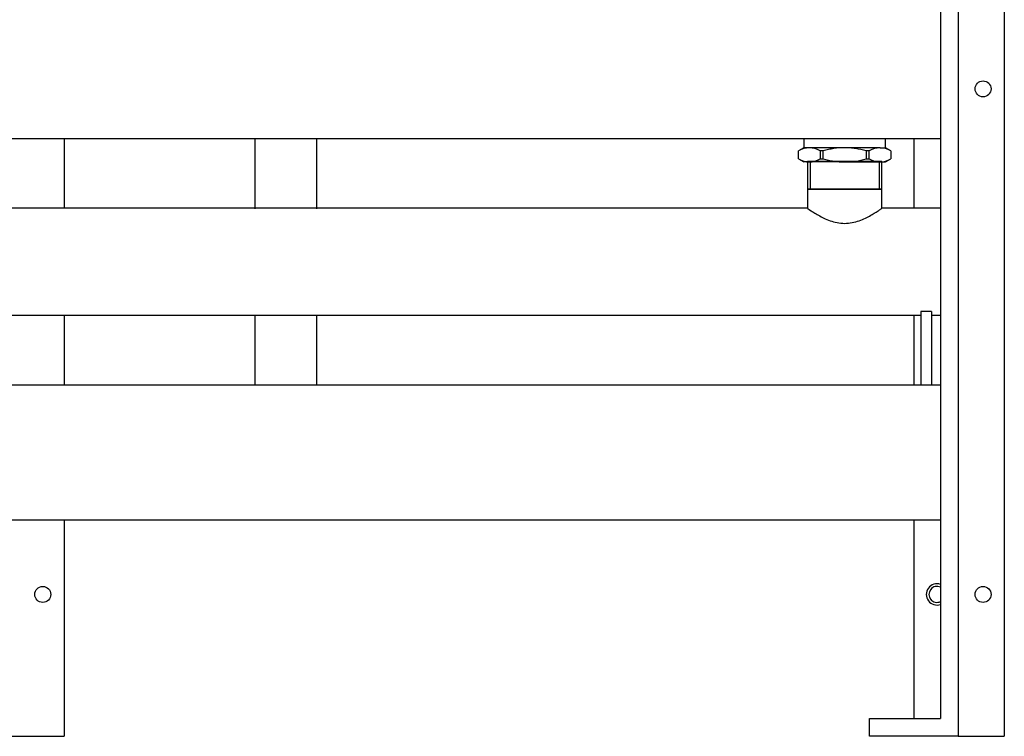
# Model space of a CAD drawing. Header units: millimetres. Extents: x -26820 to -12632, y -5851 to 1958.
# Tile 65 of 95: x -18859 to -18803, y 715 to 756. Entities that reach past the tile are written whole.
import ezdxf

# ---------------------------------------------------------------- set-up
doc = ezdxf.new("R2010")
doc.units = ezdxf.units.MM

# ---------------------------------------------------------------- blocks, each defined once
blk = doc.blocks.new('FRAME FRONT DN65 2X')
at = {"linetype": 'Continuous'}
for p, q in [((1084, 1490), (1084, 0)), ((554, 336.95), (554, 297.65)), ((1033, 336.95), (1033, 297.65)), ((554, 237.35), (554, 198.05)), ((1033, 237.35), (1033, 198.05)), ((554, 121.95), (554, 0)), ((1033, 121.95), (1033, 10)), ((508, 0), (550, 0)), ((550, 0), (554, 0)), ((1058, 0), (1080, 0)), ((1080, 0), (1084, 0))]:
    blk.add_line(p, q, dxfattribs=at)
for centre in [(1072, 365), (542, 80), (1072, 80)]:
    blk.add_circle(centre, 4.5, dxfattribs=at)
blk.add_arc((1046, 80), 4.5, 63.6122, 296.3878, dxfattribs=at)
blk = doc.blocks.new('2xF')
at = {"linetype": 'Continuous'}
for p, q in [((1074, 470), (1074, 10)), ((1084, 470), (1084, 0)), ((36, 336.95), (1074, 336.95)), ((687.51, 336.75), (687.51, 297.45)), ((722.51, 297.45), (722.51, 336.75)), ((997.01, 336.75), (997.01, 331.8)), ((1043.01, 331.8), (1043.01, 336.75)), ((1059, 336.95), (1059, 297.65)), ((997.01, 331.8), (994.01, 330.07)), ((994.01, 325.54), (994.01, 330.06)), ((1000.09, 331.8), (997.01, 331.8)), ((1020.01, 331.8), (1000.09, 331.8)), ((1007.84, 330.06), (1006.17, 330.06)), ((1006.17, 330.06), (1006.17, 325.54)), ((1007.84, 325.54), (1007.84, 330.06)), ((1039.93, 331.8), (1020.01, 331.8)), ((1033.84, 330.06), (1032.17, 330.06)), ((1032.17, 330.06), (1032.17, 325.54)), ((1033.84, 325.54), (1033.84, 330.06)), ((1039.93, 331.8), (1043.01, 331.8)), ((1046.01, 330.07), (1043.01, 331.8)), ((1046.01, 330.06), (1046.01, 325.54)), ((994.01, 325.53), (997.01, 323.8)), ((1000.09, 323.8), (997.01, 323.8)), ((999.04, 324), (999.04, 308.55)), ((1020.01, 323.8), (1000.09, 323.8)), ((1000.52, 324), (1000.52, 308.5)), ((1006.17, 325.54), (1007.84, 325.54)), ((1020.01, 323.8), (1039.93, 323.8)), ((1032.17, 325.54), (1033.84, 325.54)), ((1039.48, 324), (1039.48, 308.5)), ((1039.93, 323.8), (1043.01, 323.8)), ((1040.95, 308.55), (1040.95, 324)), ((1043.01, 323.8), (1046.01, 325.53)), ((999.25, 308.5), (999.04, 308.45)), ((999.04, 308.55), (1040.95, 308.55)), ((999.04, 308.55), (999.25, 308.5)), ((999.04, 308.45), (1040.95, 308.45)), ((999.04, 308.45), (999.04, 297.65)), ((999.25, 308.5), (1040.75, 308.5)), ((1040.75, 308.5), (1040.95, 308.55)), ((1040.95, 308.45), (1040.75, 308.5)), ((1040.95, 297.65), (1040.95, 308.45)), ((999.04, 297.65), (510.95, 297.65)), ((1074, 297.65), (1040.95, 297.65)), ((1063, 239.56), (1063, 198.05)), ((1069, 239.56), (1063, 239.56)), ((1069, 239.56), (1069, 198.05)), ((47, 237.35), (1063, 237.35)), ((687.51, 237.15), (687.51, 229.8)), ((722.51, 229.8), (722.51, 237.15)), ((1059, 237.35), (1059, 198.05)), ((1069, 237.35), (1074, 237.35)), ((687.51, 229.8), (687.51, 197.85)), ((722.51, 197.85), (722.51, 229.8)), ((1074, 198.05), (36, 198.05)), ((36, 121.95), (1074, 121.95)), ((1059, 121.95), (1059, 10)), ((1034, 0), (1034, 10)), ((1034, 10), (1074, 10)), ((1084, 0), (1034, 0))]:
    blk.add_line(p, q, dxfattribs=at)
blk.add_line((1040.95, 324), (999.04, 324))
for centre, radius, start, end in [((1000.38, 319.3), 12.5, 91.3338, 120.6419), ((999.73, 319.06), 12.74, 59.6396, 88.3847), ((1040.22, 319.3), 12.5, 91.3338, 120.6419), ((1039.57, 319.06), 12.74, 59.6396, 88.3847), ((1000.45, 336.54), 12.74, 239.6396, 268.3847), ((999.8, 336.3), 12.5, 271.3338, 300.6419), ((1040.28, 336.54), 12.74, 239.6396, 268.3847), ((1039.63, 336.3), 12.5, 271.3338, 300.6419), ((1072, 80), 6, 70.5288, 289.4712)]:
    blk.add_arc(centre, radius, start, end, dxfattribs=at)
for points, knots in [([(1020.01, 331.8), (1017.95, 331.8), (1015.92, 331.64), (1012.87, 331.19), (1011.86, 331), (1009.84, 330.57), (1008.84, 330.32), (1007.84, 330.06)], [0, 0, 0, 0, 0.5, 0.5, 0.75, 0.75, 1, 1, 1, 1]), ([(1032.17, 330.06), (1030.2, 330.59), (1028.2, 331.03), (1025.15, 331.48), (1024.13, 331.6), (1022.06, 331.76), (1021.03, 331.8), (1020.01, 331.8)], [0, 0, 0, 0, 0.5, 0.5, 0.75, 0.75, 1, 1, 1, 1]), ([(1007.84, 325.54), (1008.84, 325.27), (1009.84, 325.03), (1011.86, 324.6), (1012.87, 324.41), (1015.92, 323.96), (1017.95, 323.8), (1020.01, 323.8)], [0, 0, 0, 0, 0.25, 0.25, 0.5, 0.5, 1, 1, 1, 1]), ([(1020.01, 323.8), (1021.03, 323.8), (1022.06, 323.84), (1024.13, 324), (1025.15, 324.12), (1028.2, 324.57), (1030.2, 325.01), (1032.17, 325.54)], [0, 0, 0, 0, 0.25, 0.25, 0.5, 0.5, 1, 1, 1, 1]), ([(999.04, 297.65), (999.04, 297.65), (999.19, 297.55), (999.75, 297.17), (1000.17, 296.88), (1001.25, 296.16), (1001.91, 295.73), (1003.42, 294.78), (1004.27, 294.27), (1007.1, 292.68), (1009.29, 291.56), (1013.06, 290.23), (1014.37, 289.86), (1017.12, 289.33), (1018.56, 289.18), (1020, 289.18)], [0.750381, 0.750381, 0.750381, 0.750381, 0.78125, 0.78125, 0.8125, 0.8125, 0.84375, 0.84375, 0.875, 0.875, 0.9375, 0.9375, 0.96875, 0.96875, 1, 1, 1, 1]), ([(1020, 289.18), (1021.44, 289.18), (1022.84, 289.32), (1025.57, 289.84), (1026.91, 290.22), (1030.65, 291.54), (1032.87, 292.66), (1035.68, 294.24), (1036.55, 294.76), (1038.05, 295.7), (1038.7, 296.13), (1039.79, 296.85), (1040.22, 297.14), (1040.8, 297.54), (1040.95, 297.65), (1040.95, 297.65), (1040.95, 297.65), (1040.95, 297.65)], [0, 0, 0, 0, 0.03125, 0.03125, 0.0625, 0.0625, 0.125, 0.125, 0.15625, 0.15625, 0.1875, 0.1875, 0.21875, 0.21875, 0.25, 0.25, 0.2503813, 0.2503813, 0.2503813, 0.2503813])]:
    blk.add_open_spline(points, degree=3, knots=knots, dxfattribs=at)
blk.add_blockref('FRAME FRONT DN65 2X', (26, 0))

msp = doc.modelspace()

# ---------------------------------------------------------------- block references
at = {"xscale": 0.1, "yscale": 0.1, "zscale": 0.1}
msp.add_blockref('2xF', (-18914.079, 715.299), dxfattribs=at)

doc.saveas('drawing.dxf')
